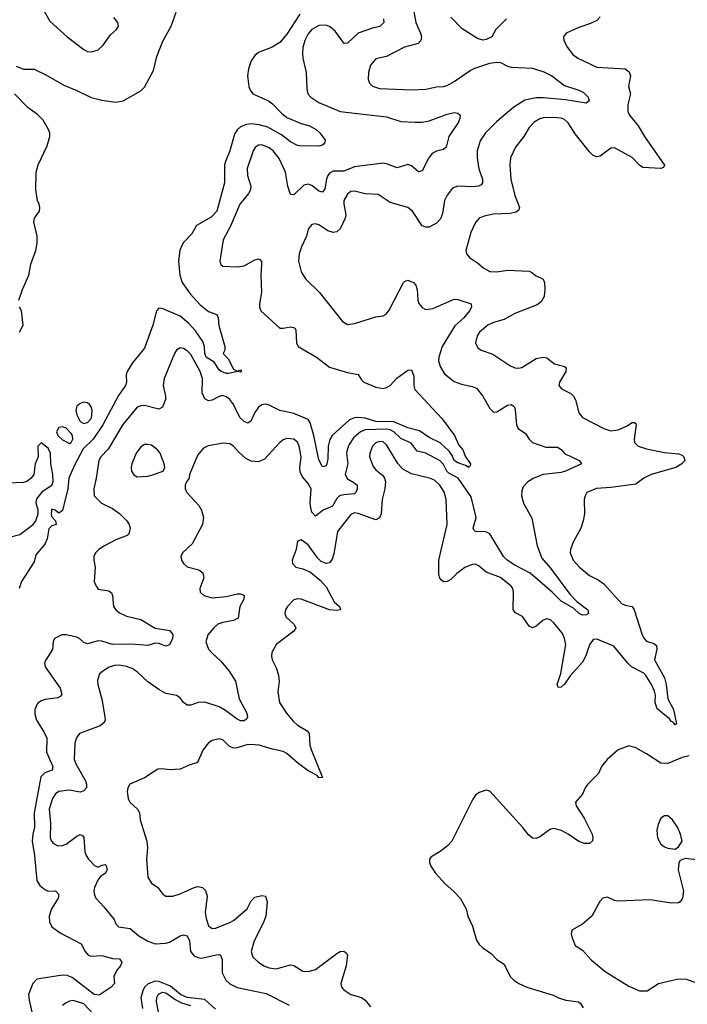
# Model space of a CAD drawing. Header units: inches. Extents: x 2143765 to 2212928, y 878963 to 1017374.
# Tile 168 of 256: x 2174429 to 2178179, y 951534 to 957066. Entities that reach past the tile are written whole.
import ezdxf

# ---------------------------------------------------------------- set-up
doc = ezdxf.new("R2010")
doc.units = ezdxf.units.IN
doc.header["$MEASUREMENT"] = 0
doc.layers.add('C1975', color=7, linetype='Continuous')

msp = doc.modelspace()

# ---------------------------------------------------------------- linework, layer by layer
at = {"layer": 'C1975', "color": 5}
for points, elevation in [([(2174535.4, 957170), (2174597.8, 957057.8), (2174696.5, 956970), (2174790, 956898.3), (2174810, 956887.9), (2174835.3, 956884.7), (2174870, 956897), (2174897.8, 956922.2), (2174938.6, 956981.4), (2174973.2, 957010), (2174985.2, 957030), (2174980.9, 957050), (2174958.9, 957078.9)], 340), ([(2174410, 956804), (2174450, 956787.3), (2174510, 956788.2), (2174576.4, 956756.4), (2174677.5, 956697.5), (2174750, 956668.7), (2174830, 956628.8), (2174890, 956614.4), (2174970, 956603.1), (2175010, 956610.3), (2175110, 956667.2), (2175130, 956686.4), (2175180, 956780), (2175200.4, 956859.6), (2175234, 956946), (2175281, 957030), (2175308.3, 957108.3)], 320), ([(2176003.3, 957096.7), (2175930, 956984.8), (2175890, 956938.3), (2175847.8, 956912.2), (2175770, 956881), (2175750, 956864.7), (2175730, 956835.6), (2175714.5, 956790), (2175708.7, 956750), (2175715.8, 956690), (2175723.5, 956670), (2175739.7, 956650), (2175827, 956610), (2175850, 956593.1), (2175900, 956540), (2175930, 956517.1), (2176010, 956483.2), (2176057.3, 956470), (2176094.9, 956450), (2176115.5, 956430), (2176144.7, 956390), (2176141, 956370), (2176130, 956361.2), (2176110, 956355.1), (2176003.1, 956356.9), (2175990, 956359.1), (2175950, 956380.7), (2175900, 956420), (2175823, 956463), (2175775.2, 956475.2), (2175730, 956480.4), (2175703.2, 956476.8), (2175670, 956463.4), (2175650, 956446.3), (2175636.6, 956423.4), (2175609.3, 956330), (2175584.8, 956270), (2175579.6, 956250), (2175579.8, 956150), (2175536.1, 955990), (2175504.4, 955955.6), (2175422, 955910), (2175396.5, 955863.5), (2175348.2, 955811.8), (2175328.1, 955771.9), (2175320.5, 955710), (2175329.6, 955630), (2175342.7, 955590), (2175386.1, 955526.1), (2175443.1, 955463.1), (2175490, 955426.7), (2175536.4, 955410), (2175544.4, 955390), (2175548.1, 955348.1), (2175580.7, 955230), (2175581, 955210), (2175572, 955190), (2175600.5, 955160.5), (2175630, 955102), (2175650, 955091.3), (2175670, 955098), (2175674.8, 955090), (2175670, 955086), (2175650, 955089.3), (2175602, 955078), (2175590, 955078), (2175561.6, 955090), (2175550, 955098.9), (2175521.4, 955141.4), (2175476.8, 955170), (2175469.4, 955190), (2175468.1, 955230), (2175458.3, 955258.3), (2175417.4, 955317.4), (2175380, 955360), (2175330, 955400.7), (2175230, 955443.9), (2175210, 955445.6), (2175197.1, 955430), (2175177.2, 955350), (2175130, 955219.7), (2175062.2, 955137.8), (2175032.9, 955090), (2175027.8, 955070), (2175030.2, 955030), (2175024.1, 955010), (2174984.8, 954955.2), (2174895.9, 954790), (2174842.2, 954710), (2174785.9, 954654.1), (2174736.4, 954563.6), (2174705.3, 954490), (2174699.5, 954430), (2174670, 954308.2), (2174650, 954293.3), (2174628.7, 954310), (2174610, 954315.1), (2174607.3, 954310), (2174605.8, 954285.8), (2174610, 954273.4), (2174630.4, 954250.4), (2174633.4, 954230), (2174610, 954223), (2174593.9, 954206.1), (2174583.2, 954150), (2174570, 954119.7), (2174519.8, 954060.2), (2174510, 954020.9), (2174439.3, 953910), (2174426.8, 953870)], 320), ([(2176640.2, 957130), (2176654.5, 957050), (2176681.1, 956990), (2176685.8, 956970), (2176682.2, 956950), (2176667.1, 956932.9), (2176590, 956911.2), (2176490, 956859.5), (2176430, 956845.7), (2176400.3, 956810), (2176388.9, 956770), (2176387.4, 956730), (2176393.7, 956710), (2176410, 956692.2), (2176450, 956679.2), (2176630, 956672.6), (2176710, 956675.4), (2176770, 956688.4), (2176810, 956690.2), (2176830, 956696.8), (2176870, 956718.8), (2176958.7, 956781.3), (2176985.5, 956794.5), (2177070, 956821.5), (2177110, 956827.2), (2177130, 956825.4), (2177170, 956804.5), (2177190, 956799), (2177310, 956792.8), (2177372.9, 956772.9), (2177417.7, 956750), (2177490, 956695.9), (2177570.1, 956670.1), (2177596.4, 956656.4), (2177621.5, 956630), (2177628.4, 956610), (2177610, 956596.9), (2177495.2, 956615.2), (2177370, 956627.9), (2177330, 956627.2), (2177266.5, 956613.5), (2177205, 956575), (2177110, 956494), (2177044.9, 956430), (2177014.8, 956385.2), (2176999.3, 956330), (2176998.3, 956290), (2177008.4, 956228.4), (2177029.2, 956170), (2177028.9, 956150), (2177021, 956139), (2177006, 956130), (2176973.1, 956126.9), (2176890, 956131.4), (2176861, 956119), (2176830, 956079.7), (2176815.6, 956050), (2176803.4, 955976.6), (2176792.8, 955947.2), (2176770, 955922.6), (2176730, 955901), (2176710, 955899.7), (2176690, 955908.2), (2176636.4, 955990), (2176610, 956011.1), (2176510, 956039.8), (2176443.6, 956083.6), (2176370, 956088.4), (2176310, 956103.1), (2176290, 956099.8), (2176270, 956086.3), (2176250.2, 956050), (2176249.3, 956030), (2176260.2, 955970), (2176257.5, 955950), (2176228.7, 955891.3), (2176210, 955873.7), (2176190, 955870.9), (2176160.6, 955880.6), (2176110, 955913), (2176090, 955919.6), (2176070, 955914.5), (2176050.5, 955890), (2176040.4, 955850), (2176011.7, 955790), (2175998.3, 955750), (2175994.6, 955710), (2176010.3, 955650), (2176033.7, 955610), (2176113.9, 955533.9), (2176241.6, 955370), (2176270, 955354), (2176310, 955358.3), (2176430, 955396.4), (2176470, 955402), (2176487.7, 955412.3), (2176505.1, 955434.9), (2176584.7, 955590), (2176590, 955595.8), (2176610, 955601.7), (2176640.5, 955590), (2176654.8, 955574.8), (2176661.2, 955550), (2176665.4, 955490), (2176671.8, 955471.8), (2176688.9, 955448.9), (2176710, 955438.6), (2176750, 955443.8), (2176870, 955495.2), (2176890, 955494.3), (2176964.9, 955470), (2176966.7, 955450), (2176954.9, 955430), (2176924.5, 955390), (2176873.6, 955346.4), (2176801.6, 955230), (2176783.2, 955170), (2176782.2, 955150), (2176790, 955118), (2176816.1, 955076.1), (2176870, 955033.8), (2176910, 955017.6), (2176970, 955006), (2176994.9, 954994.9), (2177030.3, 954950), (2177070, 954880.7), (2177090, 954861.6), (2177110, 954862), (2177170, 954899.6), (2177190, 954904.2), (2177199, 954899), (2177208.2, 954888.2), (2177213, 954873), (2177219.7, 954790), (2177228.3, 954768.3), (2177270, 954741.3), (2177290, 954708.4), (2177310.2, 954690.2), (2177384.2, 954664.2), (2177450, 954663.6), (2177470.8, 954650.8), (2177490, 954629.1), (2177572, 954590), (2177584, 954570), (2177494.9, 954530), (2177470, 954522.6), (2177370, 954511.6), (2177316.1, 954490), (2177283.6, 954470), (2177257.7, 954442.3), (2177250, 954419), (2177247.5, 954390), (2177258.6, 954350), (2177305.4, 954265.4), (2177335, 954110), (2177361, 954041), (2177410, 953984.7), (2177519.2, 953839.2), (2177558, 953798), (2177620.5, 953750), (2177624.9, 953730), (2177610, 953722.6), (2177590, 953721.1), (2177572.3, 953730), (2177539.8, 953759.8), (2177470, 953799.7), (2177419.7, 953850), (2177297.2, 953957.2), (2177210, 954000.5), (2177167.5, 954030), (2177146.4, 954050), (2177070, 954177), (2177048.2, 954188.2), (2176989.8, 954189.8), (2176979.3, 954199.3), (2176976.1, 954210), (2176992.6, 954270), (2176965.1, 954385.1), (2176892.1, 954490), (2176838.8, 954518.8), (2176828.1, 954530), (2176810, 954566.1), (2176790, 954587.8), (2176710.9, 954630), (2176662.6, 954642.6), (2176627.5, 954687.5), (2176570, 954712.4), (2176530.1, 954750.1), (2176510, 954761), (2176490, 954764.6), (2176370, 954761.3), (2176342.7, 954750), (2176303.9, 954716.1), (2176280.4, 954679.6), (2176267.7, 954650), (2176265, 954630), (2176272.4, 954570), (2176256.8, 954510), (2176270, 954486.3), (2176306.3, 954466.3), (2176324.5, 954450), (2176325, 954430), (2176317.4, 954410), (2176310, 954402.3), (2176250, 954397), (2176226.4, 954390), (2176210, 954375), (2176186.6, 954333.4), (2176133.4, 954310), (2176090, 954276.8), (2176070, 954299.7), (2176064.1, 954324.1), (2176060.6, 954350), (2176065.7, 954430), (2176050, 954460.9), (2176017.6, 954497.6), (2176005.3, 954525.3), (2176003.4, 954550), (2176010.4, 954610), (2175999.5, 954670), (2175990, 954692.6), (2175970, 954708.6), (2175930, 954712.7), (2175910, 954705.3), (2175890, 954689.7), (2175803.4, 954596.6), (2175770, 954581), (2175730, 954586), (2175699.7, 954599.7), (2175657.5, 954637.5), (2175630, 954669.6), (2175610, 954682.4), (2175572.7, 954687.3), (2175487.5, 954672.5), (2175462, 954658), (2175430, 954621.2), (2175384, 954510), (2175381, 954490), (2175366, 954470), (2175358.8, 954450), (2175359.1, 954430), (2175368.2, 954410), (2175435.9, 954335.9), (2175450.4, 954310), (2175461.3, 954270), (2175457, 954230), (2175398.1, 954121.9), (2175343.1, 954070), (2175334.4, 954050), (2175338.4, 954030), (2175350, 954010.7), (2175370, 953992.4), (2175434.9, 953974.9), (2175458, 953958), (2175463.1, 953930), (2175441.1, 953870), (2175443.7, 953850), (2175463, 953830), (2175510, 953818.2), (2175590, 953826.1), (2175650, 953839.7), (2175670, 953839.6), (2175690.4, 953830), (2175688.9, 953810), (2175666.2, 953770), (2175655.7, 953704.3), (2175630.1, 953689.9), (2175570, 953679.9), (2175542.6, 953670), (2175519, 953650), (2175486.9, 953610), (2175474, 953570), (2175490.3, 953530), (2175508, 953508), (2175560.6, 953460.6), (2175605, 953405), (2175640.9, 953350), (2175661.3, 953250), (2175704.9, 953170), (2175708.5, 953150), (2175703.4, 953136.6), (2175690, 953126.6), (2175670, 953127.3), (2175650, 953136.1), (2175584.6, 953184.6), (2175550, 953204.5), (2175470, 953230.7), (2175431.3, 953230), (2175390, 953215.1), (2175370, 953214.7), (2175350, 953229.5), (2175330, 953255.8), (2175310, 953268.4), (2175250, 953280.8), (2175210, 953302), (2175150, 953346.4), (2175090, 953402.2), (2175060.3, 953420.3), (2175030, 953431.9), (2174990, 953439.4), (2174962.4, 953437.6), (2174932.5, 953427.5), (2174901.6, 953410), (2174878.4, 953390), (2174867.3, 953352.7), (2174867.8, 953330), (2174891.3, 953248.7), (2174907.4, 953150), (2174908.8, 953130), (2174903.6, 953116.4), (2174880.7, 953099.3), (2174765.4, 953054.6), (2174748.2, 953031.8), (2174739.5, 953000.5), (2174736.3, 952910), (2174744.6, 952884.6), (2174799.8, 952790), (2174805.1, 952770), (2174804.2, 952750), (2174790, 952732.5), (2174770, 952726.5), (2174710, 952736.6), (2174648.9, 952730), (2174630, 952716.8), (2174613.7, 952690), (2174594.4, 952630), (2174602.2, 952550), (2174601.1, 952470), (2174608.1, 952450), (2174618.4, 952438.4), (2174644.5, 952424.5), (2174670, 952425.8), (2174690, 952433.6), (2174750, 952479.1), (2174770, 952488.5), (2174782, 952482), (2174790, 952470.8), (2174795.5, 952390), (2174802, 952370), (2174816, 952350), (2174850, 952314.6), (2174870, 952304.6), (2174890, 952315), (2174910, 952319), (2174914.8, 952314.8), (2174920.6, 952290), (2174910, 952269.8), (2174885.2, 952254.8), (2174869.2, 952230.8), (2174850.3, 952189.7), (2174846.5, 952170), (2174848.9, 952150), (2174857, 952130), (2174902.4, 952082.4), (2174959.6, 952010), (2174970, 951985.5), (2174983.8, 951970), (2175050, 951960.6), (2175099, 951919), (2175150, 951888.5), (2175190, 951874.1), (2175250, 951877), (2175270, 951883.7), (2175330, 951918.9), (2175350, 951924.5), (2175370, 951918.5), (2175383, 951890), (2175389.2, 951830), (2175410, 951806.9), (2175430, 951796.9), (2175450, 951793.8), (2175532.7, 951812.7), (2175550, 951814.6), (2175558, 951810), (2175565.9, 951785.9), (2175566.2, 951710), (2175587.2, 951670), (2175610, 951649.3), (2175650, 951629.3), (2175814, 951594), (2175942, 951530)], 360), ([(2176473.4, 957070), (2176473.7, 957050), (2176451.3, 957028.7), (2176410, 957018.8), (2176330.1, 956989.9), (2176270, 956933.7), (2176251.5, 956931.5), (2176201.2, 957001.2), (2176168.6, 957028.6), (2176150, 957035.3), (2176110, 957033.6), (2176070, 957011.1), (2176050, 956986.3), (2176031.2, 956950), (2176020.1, 956910), (2176017.5, 956877.5), (2176019.3, 956850), (2176038.9, 956770), (2176042, 956678), (2176047.4, 956650), (2176063.7, 956630), (2176110, 956601.3), (2176230, 956551), (2176490, 956519.4), (2176570, 956493.4), (2176650.6, 956489.4), (2176690, 956490.2), (2176730, 956497.5), (2176830, 956536), (2176870, 956544.9), (2176890, 956540.7), (2176902.8, 956530), (2176902, 956510), (2176893.4, 956490), (2176840.3, 956410), (2176824.9, 956350), (2176810, 956337), (2176770, 956327.7), (2176745.7, 956314.2), (2176727.1, 956290), (2176690, 956216.2), (2176670, 956211.5), (2176630, 956244.4), (2176610, 956253.1), (2176550, 956234.4), (2176495.2, 956255.2), (2176470, 956259.2), (2176310, 956239.6), (2176250, 956215.5), (2176190, 956214.3), (2176170, 956203.8), (2176160.5, 956190), (2176151.9, 956170), (2176143.8, 956116.2), (2176130, 956097.8), (2176110, 956101.8), (2176070, 956134), (2176050, 956142.2), (2176024.6, 956135.4), (2175970, 956082.2), (2175950, 956084.5), (2175935.5, 956130), (2175922.1, 956210), (2175886.9, 956286.9), (2175852.3, 956330), (2175830, 956346.8), (2175790, 956363.7), (2175770, 956361.4), (2175752.3, 956347.7), (2175740.7, 956330), (2175706.6, 956230), (2175709.5, 956190), (2175728.4, 956130), (2175725, 956110), (2175714.1, 956090), (2175665, 956030), (2175613.7, 955906.3), (2175572.7, 955830), (2175553.4, 955710), (2175558.8, 955690), (2175570, 955682), (2175650, 955677), (2175690, 955683.1), (2175750, 955716.5), (2175770, 955723.1), (2175778.7, 955718.7), (2175787.1, 955707.1), (2175787.8, 955687.8), (2175784, 955630), (2175786.8, 955533.2), (2175776, 955470), (2175777, 955450), (2175784.4, 955430), (2175890, 955333), (2175910, 955332.4), (2175950, 955340.3), (2175974.4, 955334.4), (2175981.1, 955321.1), (2175983.5, 955250), (2175993.1, 955230), (2176097, 955170), (2176170, 955114), (2176270, 955083.5), (2176330, 955072.9), (2176350, 955042), (2176363.1, 955030), (2176430, 955001.8), (2176470, 954994.7), (2176490, 954998.6), (2176510, 955010.2), (2176548.3, 955051.7), (2176610, 955096.3), (2176630, 955098.8), (2176643, 955063), (2176642.6, 955010), (2176648, 954988), (2176802.6, 954822.6), (2176872.2, 954730), (2176896.4, 954676.4), (2176919.1, 954650), (2176933.4, 954610), (2176960.7, 954570), (2176959.8, 954560.2), (2176950, 954549.8), (2176939.5, 954559.5), (2176890, 954576.8), (2176870, 954588.6), (2176858.3, 954618.3), (2176841.9, 954641.9), (2176790, 954689.1), (2176730, 954718.5), (2176675.4, 954755.4), (2176610, 954772.7), (2176530, 954806.6), (2176430, 954809.1), (2176370, 954826.9), (2176329.3, 954830.7), (2176310, 954829.5), (2176282.1, 954817.9), (2176183.5, 954730), (2176172.1, 954707.9), (2176162.2, 954670), (2176160.6, 954599.4), (2176153.9, 954570), (2176150, 954559.6), (2176130, 954554.7), (2176110, 954592.7), (2176081.5, 954730), (2176061, 954801), (2176050, 954819.1), (2175970, 954852.6), (2175890.3, 954870.3), (2175830, 954900.2), (2175810, 954905), (2175790, 954901.6), (2175770, 954889.7), (2175750, 954859.7), (2175728.5, 954810), (2175710, 954798.7), (2175690, 954808.1), (2175668.5, 954830), (2175627, 954910), (2175610, 954932.1), (2175590, 954947.6), (2175570, 954954.6), (2175550, 954949.8), (2175510, 954928.2), (2175490, 954925.3), (2175470, 954935.1), (2175453.7, 954970), (2175455.8, 955050), (2175443.8, 955090), (2175390, 955184.2), (2175370, 955205.6), (2175350, 955218.7), (2175330, 955222.6), (2175310.2, 955209.8), (2175298.3, 955190), (2175240.2, 955050), (2175235.5, 955010), (2175248.5, 954950), (2175247.7, 954932.3), (2175231.8, 954888.2), (2175210, 954878), (2175130, 954898.5), (2175110, 954897.3), (2175090, 954889.8), (2175008.7, 954791.3), (2174926.8, 954653.2), (2174884.7, 954610), (2174874.7, 954590), (2174859.7, 954490), (2174845.5, 954430), (2174847.4, 954390), (2174889.3, 954349.3), (2174950, 954318.9), (2174990.9, 954290.9), (2175030.4, 954250), (2175044.9, 954230), (2175050.4, 954210), (2175042, 954178), (2175032.7, 954167.3), (2174970, 954143.1), (2174906, 954110), (2174874.4, 954090), (2174854.4, 954070), (2174846.7, 954050), (2174846.7, 954030), (2174852.4, 953990), (2174847.3, 953910), (2174854.8, 953890), (2174870, 953867.3), (2174930, 953858), (2174945.3, 953845.3), (2174951.4, 953831.4), (2174956.5, 953770), (2174968.8, 953750), (2174990, 953733.1), (2175030, 953714), (2175110, 953696.4), (2175190, 953647.4), (2175273.3, 953633.3), (2175288.9, 953610), (2175287.2, 953590), (2175270, 953554), (2175250, 953546.3), (2175210, 953560.7), (2175190, 953563.1), (2175150, 953549.7), (2175057.1, 953557.1), (2174950, 953554.9), (2174890, 953573.5), (2174870, 953575.4), (2174810, 953560.2), (2174790, 953567.5), (2174767.5, 953587.5), (2174750, 953596.4), (2174690.2, 953609.8), (2174666.8, 953610), (2174625.3, 953590), (2174618.3, 953570), (2174613.4, 953526.6), (2174573.8, 953466.2), (2174568.5, 953450), (2174572.2, 953430), (2174656.1, 953310), (2174666, 953274), (2174656.9, 953263.1), (2174643.4, 953256.6), (2174573, 953247), (2174550, 953239.1), (2174530, 953223.6), (2174514.7, 953190), (2174514.7, 953165.3), (2174524, 953130), (2174565.5, 953065.5), (2174581.7, 953030), (2174580.1, 952950), (2174615.5, 952870), (2174610.9, 952849.1), (2174570, 952835.2), (2174548.7, 952811.3), (2174509.8, 952610), (2174513.3, 952530), (2174503.3, 952490), (2174499.7, 952450), (2174513.3, 952370), (2174525.1, 952230), (2174541.8, 952201.8), (2174570, 952179), (2174590, 952170.3), (2174630, 952172.4), (2174650, 952150.8), (2174645.3, 952130), (2174608.8, 952071.2), (2174595, 952030), (2174596.7, 951996.7), (2174610.4, 951970), (2174655.9, 951935.9), (2174774.2, 951874.2), (2174796.5, 951830), (2174814.4, 951810), (2174830, 951803.8), (2174890, 951808.4), (2174950, 951791.5), (2174990.2, 951790.2), (2175003.7, 951770), (2174994.9, 951750), (2174974.7, 951725.3), (2174958, 951690), (2174962, 951650), (2174942.7, 951630), (2174875, 951585), (2174847.9, 951590), (2174724.1, 951684.1), (2174695.5, 951695.5), (2174670, 951697.9), (2174525.5, 951674.5), (2174502.7, 951650), (2174479.8, 951590), (2174482.4, 951557.6), (2174498.3, 951490)], 340), ([(2177690, 957082.9), (2177670, 957062.4), (2177635.5, 957044.5), (2177570, 957023), (2177498, 956990), (2177482.8, 956970), (2177484.9, 956950), (2177506.4, 956910), (2177536.4, 956870), (2177564, 956850), (2177670, 956799.7), (2177830, 956790.2), (2177852.3, 956772.3), (2177860.3, 956750), (2177849.3, 956690), (2177860.2, 956650), (2177844.3, 956590), (2177844.2, 956550), (2177854, 956530), (2177903.6, 956470), (2177939.1, 956410), (2178051.7, 956248.3), (2178045.3, 956234.7), (2178030.7, 956229.2), (2177930, 956236.1), (2177910, 956248), (2177870, 956291.2), (2177770, 956345.7), (2177750, 956344.6), (2177690, 956299.1), (2177670, 956295.8), (2177650, 956303.5), (2177630, 956324.2), (2177550, 956424.2), (2177510, 956486.9), (2177490, 956504.8), (2177470, 956513), (2177430, 956516.8), (2177370, 956514.6), (2177350, 956509.8), (2177319.5, 956490), (2177290, 956460.5), (2177261.2, 956410), (2177214, 956350), (2177186.5, 956290), (2177182.4, 956250), (2177188.4, 956170), (2177210, 956078), (2177237.3, 956010), (2177230, 955994.5), (2177215.1, 955984.9), (2177183.4, 955976.6), (2177090, 955973.5), (2177037.3, 955962.7), (2177009.2, 955950.8), (2176990, 955926.6), (2176963.1, 955870), (2176935.5, 955770), (2176939.1, 955750), (2176954.8, 955730), (2177000.3, 955700.3), (2177036.3, 955670), (2177070, 955651.8), (2177110, 955650.2), (2177170, 955659.3), (2177290, 955653.6), (2177306.3, 955646.3), (2177330, 955626.7), (2177368.8, 955608.8), (2177377.4, 955590), (2177379.1, 955550), (2177374.3, 955510), (2177358.5, 955481.5), (2177335.4, 955464.6), (2177210, 955415.2), (2177150, 955382.1), (2177090, 955365.4), (2177058.5, 955350), (2177012.4, 955310), (2176999.1, 955290), (2176988.9, 955250), (2177002.7, 955222.7), (2177022, 955210), (2177086.6, 955186.6), (2177182.9, 955122.9), (2177210, 955110.2), (2177230, 955107.3), (2177250, 955111.1), (2177330, 955162.9), (2177370, 955170.2), (2177390, 955166), (2177433.4, 955133.4), (2177490, 955118.4), (2177499.3, 955110), (2177497, 955090), (2177461.1, 955030), (2177458, 955010), (2177472, 954992), (2177525.2, 954965.2), (2177540.4, 954950), (2177550.2, 954930.2), (2177570, 954856.3), (2177591, 954831), (2177710, 954768.9), (2177750, 954755.5), (2177790, 954762.2), (2177837.6, 954782.4), (2177870, 954803.6), (2177882, 954802), (2177890, 954797.3), (2177892.3, 954790), (2177880.2, 954710), (2177882, 954690), (2177902, 954670), (2177950, 954654), (2178050, 954635), (2178130, 954626.2), (2178150, 954619), (2178160.3, 954610), (2178164.9, 954590), (2178147.9, 954570), (2178113.6, 954550), (2177975.6, 954510), (2177934.9, 954490), (2177890, 954456.8), (2177750, 954437.5), (2177668.8, 954431.2), (2177615.5, 954410), (2177604.4, 954390), (2177600.3, 954370), (2177601.1, 954290), (2177594.6, 954250), (2177580.9, 954210), (2177538.3, 954130), (2177522.3, 954090), (2177521.5, 954070), (2177538.2, 954030), (2177572.7, 953990), (2177630, 953943.5), (2177678.9, 953918.9), (2177710, 953897.3), (2177810, 953786.5), (2177830, 953776.2), (2177870, 953768.7), (2177879.7, 953750), (2177924.9, 953610), (2177936.1, 953590), (2177950, 953575.2), (2177990, 953561.5), (2178006.7, 953550), (2178007.3, 953530), (2177995, 953470), (2178050, 953368.5), (2178060.5, 953330), (2178069.1, 953250), (2178100.9, 953190), (2178118, 953110), (2178110, 953104.2), (2178099.6, 953119.6), (2178090, 953123.5), (2178078.3, 953138.3), (2178010, 953194.5), (2177999.3, 953230), (2177999.5, 953270), (2177993.8, 953293.8), (2177978.1, 953330), (2177944.7, 953384.7), (2177934.7, 953394.7), (2177865.9, 953430), (2177844.5, 953450), (2177765.6, 953545.6), (2177670, 953585), (2177650, 953584.1), (2177630, 953554), (2177608.6, 953491.4), (2177590, 953456.5), (2177520.2, 953379.8), (2177490, 953333.3), (2177470, 953315.6), (2177453.6, 953313.6), (2177447.6, 953330), (2177468, 953392.1), (2177495.8, 953555.8), (2177489.9, 953589.9), (2177477.7, 953617.7), (2177430, 953677.6), (2177410, 953694), (2177390, 953699.8), (2177370, 953693.1), (2177330, 953658.5), (2177310, 953649.7), (2177290, 953658.7), (2177253.2, 953713.2), (2177214.1, 953734.1), (2177201.7, 953750), (2177202.9, 953850), (2177199.8, 953870), (2177190, 953884), (2177130, 953931.6), (2177050, 953961.4), (2177010, 953995.8), (2176990, 954006.9), (2176970, 954005.6), (2176930, 953989), (2176884.9, 953955.1), (2176850, 953920.4), (2176830, 953909.8), (2176810, 953908.4), (2176797.8, 953917.8), (2176788.9, 953928.9), (2176783.1, 953950), (2176783.2, 954030), (2176830.9, 954230), (2176824.4, 954370), (2176815, 954410), (2176789.8, 954450), (2176759.3, 954479.3), (2176730.4, 954490.4), (2176630, 954514.3), (2176581.4, 954541.4), (2176553.4, 954573.4), (2176490, 954677.8), (2176470, 954695), (2176450, 954697), (2176430, 954688.9), (2176410, 954669.7), (2176395, 954630), (2176394.8, 954610), (2176415, 954555), (2176430, 954536.1), (2176467.3, 954507.3), (2176478, 954490), (2176483.2, 954470), (2176480.2, 954430), (2176465.5, 954370), (2176459.4, 954290), (2176450, 954266.9), (2176430, 954256.8), (2176330, 954292.5), (2176310, 954294.7), (2176290, 954286.3), (2176213.7, 954190), (2176194.4, 954065.6), (2176184.7, 954035.3), (2176170, 954013.7), (2176150, 954009.8), (2176121.9, 954021.9), (2176101.9, 954041.9), (2176050, 954115.6), (2176010, 954142.7), (2175990, 954135.3), (2175982, 954090), (2175959.1, 954030), (2175960.7, 954010), (2175981, 953990), (2176019.9, 953979.9), (2176062, 953962), (2176117.9, 953917.9), (2176150, 953878.9), (2176195.6, 953795.6), (2176224.9, 953770), (2176231, 953750), (2176210, 953746.4), (2176170, 953749.8), (2176010, 953809.8), (2175990, 953811.4), (2175970, 953805.7), (2175933.7, 953770), (2175922.4, 953750), (2175918.4, 953730), (2175926.4, 953710), (2175968.2, 953670), (2175979.5, 953650), (2175968.4, 953630), (2175870, 953554.7), (2175844.9, 953510), (2175843.1, 953490), (2175847.4, 953470), (2175870, 953424.9), (2175883.4, 953383.4), (2175887.5, 953350), (2175879.7, 953290), (2175889.3, 953230), (2175927.2, 953170), (2175965.3, 953125.3), (2175990, 953103), (2176044.2, 953070), (2176054.9, 953054.9), (2176059.4, 952990), (2176065.9, 952965.9), (2176130, 952808), (2176110, 952806), (2176099.7, 952819.7), (2176050, 952845.8), (2175989.8, 952890), (2175930, 952943.8), (2175910, 952954.8), (2175850, 952967.2), (2175774, 952990), (2175750, 952992.5), (2175710, 952993.1), (2175650, 952974.1), (2175630, 952973.6), (2175605, 952985), (2175570, 953020.5), (2175550, 953026), (2175510, 953016.3), (2175490, 953002.4), (2175458.7, 952961.3), (2175427.6, 952892.4), (2175381.8, 952878.2), (2175330, 952854.3), (2175270, 952851.1), (2175230, 952857.4), (2175205.2, 952854.8), (2175130, 952806), (2175048.6, 952771.4), (2175036.3, 952750), (2175032.7, 952730), (2175038, 952690), (2175048, 952670), (2175090.6, 952630), (2175103, 952610), (2175106.4, 952570), (2175144.2, 952450), (2175147.1, 952412.9), (2175142.4, 952350), (2175148.8, 952248.8), (2175170, 952214.9), (2175205.5, 952190), (2175232.5, 952152.5), (2175250, 952140.7), (2175290, 952141.3), (2175330, 952154), (2175410, 952190.2), (2175430, 952195.6), (2175457, 952190), (2175473.1, 952173.1), (2175481.8, 952141.8), (2175470.6, 952050), (2175476.9, 952016.9), (2175490, 951975.3), (2175510, 951960.7), (2175530, 951962.7), (2175610, 951993.2), (2175630, 952005.5), (2175707.2, 952070), (2175730, 952114.9), (2175750, 952135.2), (2175790, 952144.6), (2175810, 952141.6), (2175819.7, 952110), (2175811.6, 952030), (2175797.5, 951990), (2175745.5, 951890), (2175729.2, 951830), (2175738.9, 951798.9), (2175770.3, 951770), (2175800.3, 951750), (2175830, 951738), (2175870, 951734.2), (2175950, 951756.5), (2175970, 951751.7), (2176020.2, 951720.2), (2176050, 951718), (2176090, 951730.2), (2176210, 951819.3), (2176230, 951830.2), (2176250, 951832.7), (2176263.4, 951823.4), (2176270.3, 951810), (2176263.8, 951750), (2176233.4, 951650), (2176237.4, 951630), (2176250, 951615.3), (2176290, 951589.2), (2176350, 951572.6), (2176370, 951556.5), (2176400.1, 951520.1)], 380), ([(2177162.7, 957070), (2177103.1, 957010), (2177080.5, 956970), (2177050, 956954.3), (2177030, 956951.3), (2177001.1, 956961.1), (2176914.9, 957014.9), (2176850, 957079.8)], 360), ([(2174423.7, 955490), (2174445.1, 955550), (2174481.3, 955630), (2174492.1, 955692.1), (2174519.6, 955770), (2174527.6, 955810), (2174527, 955850), (2174509.5, 955930.5), (2174513.2, 955950), (2174541.2, 955990), (2174542.7, 956010), (2174539.3, 956030), (2174529.5, 956050), (2174519.6, 956110), (2174521.3, 956210), (2174532.8, 956250), (2174583.1, 956356.9), (2174598.2, 956410), (2174598.2, 956430), (2174591.7, 956450), (2174560.9, 956500.9), (2174530, 956533.1), (2174476.2, 956570), (2174399.7, 956650)], 320), ([(2174429, 955310), (2174448.7, 955350), (2174439, 955430), (2174429.2, 955450)], 320), ([(2174363.8, 954156.2), (2174430, 954173.3), (2174505.4, 954230), (2174520.4, 954250), (2174533.3, 954290), (2174533.1, 954310), (2174521.1, 954350), (2174525.7, 954374.3), (2174560.8, 954419.2), (2174609.8, 954450), (2174617.8, 954470), (2174615.8, 954510), (2174603.5, 954570), (2174603.2, 954630), (2174590, 954658.2), (2174550, 954689.5), (2174530.5, 954670), (2174533.7, 954610), (2174517.1, 954570), (2174508.2, 954510), (2174493, 954490), (2174470, 954471.8), (2174450, 954465.1), (2174362.7, 954462.7)], 320), ([(2178190, 952929.9), (2178150, 952920.2), (2178070, 952887), (2178030, 952888.2), (2177950, 952941), (2177890, 952974.3), (2177850, 952985.6), (2177790, 952963.6), (2177728.7, 952910), (2177697, 952870), (2177679.3, 952830), (2177620.5, 952770), (2177606, 952750), (2177590, 952714), (2177550.7, 952670), (2177554.9, 952650), (2177599.6, 952579.6), (2177643.9, 952490), (2177648.8, 952470), (2177647, 952453), (2177630, 952438), (2177602.3, 952437.7), (2177570, 952448.2), (2177510, 952489.8), (2177471.6, 952510), (2177430, 952521.7), (2177410, 952518.3), (2177350, 952474.3), (2177330, 952464.7), (2177310, 952468), (2177286.6, 952486.6), (2177253.5, 952530), (2177070, 952732.3), (2177050, 952738), (2177010, 952723.7), (2176990, 952709.4), (2176973.9, 952686.1), (2176857.1, 952450), (2176830, 952422.9), (2176790, 952392), (2176738.8, 952361.2), (2176731, 952350), (2176730.8, 952330), (2176738.8, 952310), (2176765.5, 952270), (2176819.1, 952210), (2176867.8, 952167.8), (2176903, 952130), (2176937.3, 952070), (2176946.8, 952030), (2176972.3, 951972.3), (2176995.2, 951895.2), (2177010.4, 951870.4), (2177030.4, 951850.4), (2177078.3, 951818.3), (2177110, 951785.5), (2177150, 951759.1), (2177184.9, 951690), (2177203.8, 951670), (2177233, 951650), (2177277.3, 951630), (2177426, 951586), (2177455.5, 951570), (2177496.4, 951556.4), (2177568.5, 951548.5), (2177579.3, 951539.3), (2177593.8, 951513.8)], 420), ([(2178250, 952343.6), (2178166.4, 952353.6), (2178138, 952342), (2178130.8, 952329.2), (2178128, 952290), (2178158.4, 952170), (2178152.7, 952130), (2178139.1, 952110), (2178130, 952104.2), (2178090, 952102.3), (2177970, 952120.4), (2177790, 952113.6), (2177770, 952117), (2177730, 952136), (2177704.7, 952130), (2177687.9, 952112.1), (2177642.8, 952030), (2177590, 951985.2), (2177531.3, 951950), (2177526.8, 951930), (2177530, 951914), (2177550, 951864.7), (2177590, 951838.8), (2177641.5, 951781.5), (2177718.4, 951718.4), (2177850, 951635.8), (2177910, 951610.3), (2177953.2, 951610), (2178018, 951650), (2178130, 951677.4), (2178174.5, 951674.5), (2178230, 951654)], 440), ([(2175530, 951506.4), (2175470, 951560.3), (2175370, 951571.7), (2175333.2, 951590), (2175276.6, 951636.6), (2175210, 951662.3), (2175190, 951663.3), (2175150.3, 951649.7), (2175131, 951630), (2175120.3, 951610), (2175108.9, 951570), (2175119.2, 951510)], 360), ([(2175390, 951525.5), (2175340.6, 951540.6), (2175301, 951561), (2175250, 951597.2), (2175230, 951600.9), (2175207.6, 951590), (2175198, 951570), (2175196.1, 951550), (2175206.5, 951490)], 380), ([(2174841.4, 951481.4), (2174790, 951536.2), (2174730, 951554.6), (2174710, 951552), (2174690, 951542.6), (2174670, 951528)], 360)]:
    msp.add_lwpolyline(points, dxfattribs=dict(at, elevation=elevation))
for points, elevation in [([(2174790, 954917.6), (2174770, 954909.7), (2174750, 954894.7), (2174744.2, 954870), (2174750, 954845.5), (2174770, 954808.2), (2174790, 954797.6), (2174810, 954803.1), (2174832.3, 954827.7), (2174837.2, 954870), (2174831.5, 954891.5), (2174822.9, 954902.9), (2174810, 954913.3)], 320), ([(2174670, 954777.7), (2174650, 954775), (2174636.6, 954750), (2174644.2, 954730), (2174670, 954705.5), (2174710, 954684.2), (2174718.4, 954690), (2174728, 954710), (2174726, 954730), (2174720.1, 954740.1), (2174690.7, 954770.7)], 320), ([(2175150, 954679.8), (2175130, 954678.5), (2175110, 954666.6), (2175083.9, 954630), (2175059, 954570), (2175054.9, 954550), (2175057.6, 954530), (2175070, 954508.4), (2175090, 954498.4), (2175150, 954501.7), (2175170, 954507.6), (2175235.3, 954530), (2175243.7, 954550), (2175240.7, 954570), (2175219.1, 954630), (2175203.5, 954650), (2175170, 954674.8)], 360), ([(2178050, 952592.7), (2178030, 952579), (2178015.2, 952544.8), (2178008.3, 952511.7), (2178010.6, 952470), (2178030, 952434), (2178050, 952419.3), (2178070, 952410.5), (2178110, 952406), (2178130, 952418), (2178149.3, 952450), (2178140.7, 952490), (2178124.5, 952530), (2178096, 952570), (2178070, 952592.3)], 440)]:
    msp.add_lwpolyline(points, close=True, dxfattribs=dict(at, elevation=elevation))

doc.saveas('drawing.dxf')
